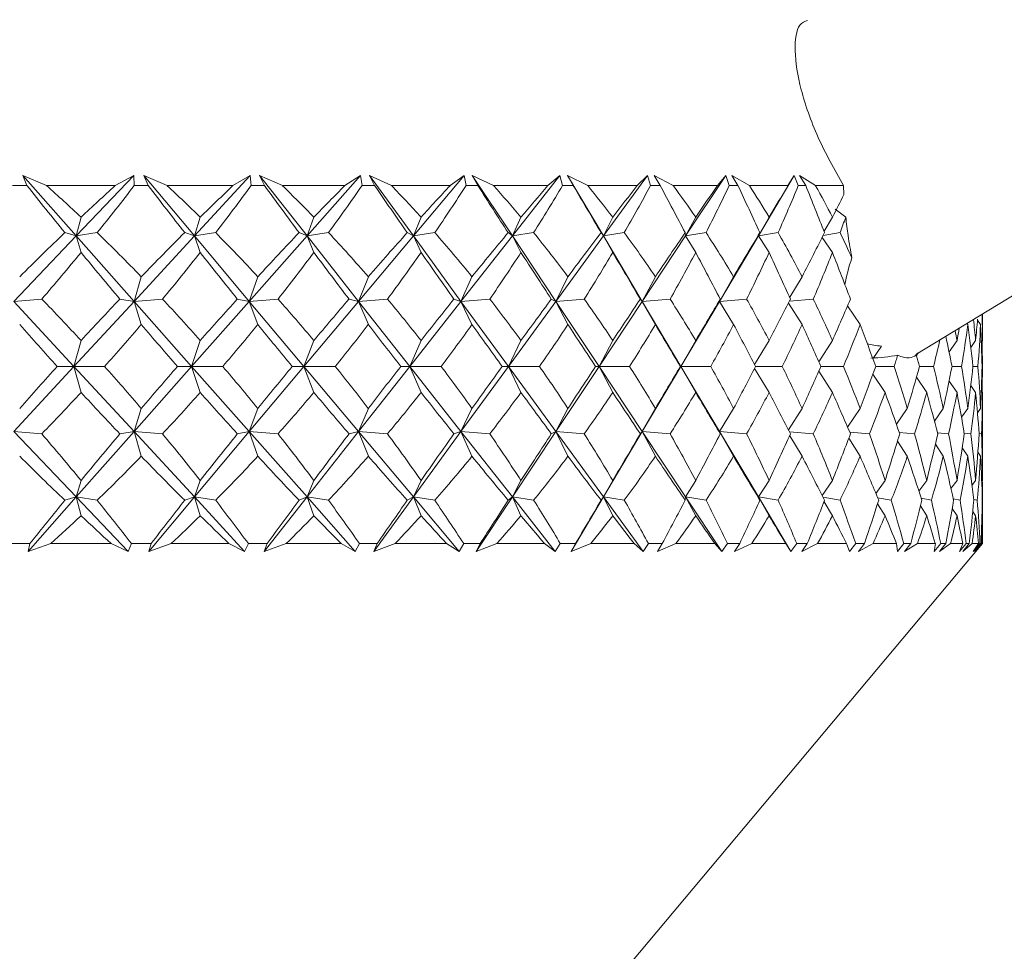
# Model space of a CAD drawing. Header units: inches. Extents: x -4.1 to 23, y -7 to 14.8.
# Tile 115 of 139: x 20.674 to 21.211, y 0.072 to 0.58. Entities that reach past the tile are written whole.
import ezdxf

# ---------------------------------------------------------------- set-up
doc = ezdxf.new("R2010")
doc.units = ezdxf.units.IN
doc.header["$MEASUREMENT"] = 0

msp = doc.modelspace()

# ---------------------------------------------------------------- linework, layer by layer
at = {"color": 7, "linetype": 'Continuous', "lineweight": 15}
for p, q in [((21.1624, 0.39741), (21.70847, 0.72971)), ((20.68895, 0.48933), (20.67599, 0.49484)), ((20.67826, 0.48933), (20.67599, 0.49484)), ((20.70509, 0.46192), (20.67599, 0.49484)), ((20.70509, 0.46192), (20.73647, 0.49484)), ((20.72629, 0.48933), (20.73647, 0.49484)), ((20.73669, 0.48933), (20.73647, 0.49484)), ((20.75461, 0.48933), (20.74183, 0.49484)), ((20.74433, 0.48933), (20.74183, 0.49484)), ((20.76944, 0.46192), (20.74183, 0.49484)), ((20.76944, 0.46192), (20.7998, 0.49484)), ((20.79039, 0.48933), (20.7998, 0.49484)), ((20.80032, 0.48933), (20.7998, 0.49484)), ((20.81739, 0.48933), (20.80491, 0.49484)), ((20.80761, 0.48933), (20.80491, 0.49484)), ((20.8308, 0.46192), (20.80491, 0.49484)), ((20.8308, 0.46192), (20.8599, 0.49484)), ((20.85134, 0.48933), (20.8599, 0.49484)), ((20.86072, 0.48933), (20.8599, 0.49484)), ((20.87681, 0.48933), (20.86472, 0.49484)), ((20.8676, 0.48933), (20.86472, 0.49484)), ((20.88868, 0.46192), (20.86472, 0.49484)), ((20.88868, 0.46192), (20.91628, 0.49484)), ((20.90864, 0.48933), (20.91628, 0.49484)), ((20.9174, 0.48933), (20.91628, 0.49484)), ((20.93238, 0.48933), (20.92078, 0.49484)), ((20.92381, 0.48933), (20.92078, 0.49484)), ((20.94262, 0.46192), (20.92078, 0.49484)), ((20.94262, 0.46192), (20.9685, 0.49484)), ((20.96184, 0.48933), (20.9685, 0.49484)), ((20.96991, 0.48933), (20.9685, 0.49484)), ((20.98365, 0.48933), (20.97264, 0.49484)), ((20.97579, 0.48933), (20.97264, 0.49484)), ((20.99218, 0.46192), (20.97264, 0.49484)), ((20.99218, 0.46192), (21.01613, 0.49484)), ((21.01051, 0.48933), (21.01613, 0.49484)), ((21.01781, 0.48933), (21.01613, 0.49484)), ((21.03021, 0.48933), (21.01987, 0.49484)), ((21.02313, 0.48933), (21.01987, 0.49484)), ((21.03696, 0.46192), (21.05879, 0.49484)), ((21.05424, 0.48933), (21.05879, 0.49484)), ((21.06073, 0.48933), (21.05879, 0.49484)), ((21.07169, 0.48933), (21.0621, 0.49484)), ((21.06544, 0.48933), (21.0621, 0.49484)), ((21.0766, 0.46192), (21.09614, 0.49484)), ((21.0927, 0.48933), (21.09614, 0.49484)), ((21.09832, 0.48933), (21.09614, 0.49484)), ((21.10775, 0.48933), (21.09899, 0.49484)), ((21.10238, 0.48933), (21.09899, 0.49484)), ((20.67826, 0.48933), (20.67033, 0.48933)), ((20.72629, 0.48933), (20.68895, 0.48933)), ((20.74433, 0.48933), (20.73669, 0.48933)), ((20.79039, 0.48933), (20.75461, 0.48933)), ((20.80761, 0.48933), (20.80032, 0.48933)), ((20.85134, 0.48933), (20.81739, 0.48933)), ((20.8676, 0.48933), (20.86072, 0.48933)), ((20.90864, 0.48933), (20.87681, 0.48933)), ((20.92381, 0.48933), (20.9174, 0.48933)), ((20.96184, 0.48933), (20.93238, 0.48933)), ((20.97579, 0.48933), (20.96991, 0.48933)), ((21.01051, 0.48933), (20.98365, 0.48933)), ((21.02313, 0.48933), (21.01781, 0.48933)), ((21.05424, 0.48933), (21.03021, 0.48933)), ((21.06544, 0.48933), (21.06073, 0.48933)), ((21.0927, 0.48933), (21.07169, 0.48933)), ((21.10238, 0.48933), (21.09832, 0.48933)), ((21.12296, 0.48933), (21.10775, 0.48933)), ((21.12319, 0.48458), (21.12296, 0.48933)), ((20.70509, 0.46192), (20.70772, 0.47212)), ((20.76944, 0.46192), (20.77262, 0.47212)), ((20.8308, 0.46192), (20.83451, 0.47212)), ((20.88868, 0.46192), (20.89289, 0.47212)), ((20.94262, 0.46192), (20.94729, 0.47212)), ((20.99218, 0.46192), (20.99727, 0.47212)), ((21.03696, 0.46192), (21.04243, 0.47212)), ((21.0766, 0.46192), (21.08241, 0.47212)), ((21.11233, 0.46451), (21.11689, 0.47212)), ((20.67113, 0.4263), (20.70509, 0.46192)), ((20.70509, 0.46192), (20.69889, 0.46374)), ((20.70509, 0.46192), (20.7165, 0.46374)), ((20.70509, 0.46192), (20.70772, 0.45295)), ((20.73658, 0.4263), (20.70509, 0.46192)), ((20.73658, 0.4263), (20.76944, 0.46192)), ((20.76944, 0.46192), (20.76415, 0.46374)), ((20.76944, 0.46192), (20.78103, 0.46374)), ((20.76944, 0.46192), (20.77262, 0.45295)), ((20.79931, 0.4263), (20.76944, 0.46192)), ((20.79931, 0.4263), (20.8308, 0.46192)), ((20.8308, 0.46192), (20.82647, 0.46374)), ((20.8308, 0.46192), (20.84248, 0.46374)), ((20.8308, 0.46192), (20.83451, 0.45295)), ((20.85881, 0.4263), (20.8308, 0.46192)), ((20.85881, 0.4263), (20.88868, 0.46192)), ((20.88868, 0.46192), (20.88534, 0.46374)), ((20.88868, 0.46192), (20.90036, 0.46374)), ((20.88868, 0.46192), (20.89289, 0.45295)), ((20.91461, 0.4263), (20.88868, 0.46192)), ((20.91461, 0.4263), (20.94262, 0.46192)), ((20.94262, 0.46192), (20.9403, 0.46374)), ((20.94262, 0.46192), (20.9542, 0.46374)), ((20.94262, 0.46192), (20.94729, 0.45295)), ((20.96625, 0.4263), (20.94262, 0.46192)), ((20.96625, 0.4263), (20.99218, 0.46192)), ((20.99218, 0.46192), (20.9909, 0.46374)), ((20.99218, 0.46192), (21.00356, 0.46374)), ((20.99218, 0.46192), (20.99727, 0.45295)), ((21.01332, 0.4263), (20.99218, 0.46192)), ((21.01332, 0.4263), (21.03696, 0.46192)), ((21.03696, 0.46192), (21.03672, 0.46374)), ((21.03696, 0.46192), (21.04806, 0.46374)), ((21.03696, 0.46192), (21.04243, 0.45295)), ((21.05545, 0.4263), (21.0766, 0.46192)), ((21.0766, 0.46192), (21.07741, 0.46374)), ((21.0766, 0.46192), (21.08732, 0.46374)), ((21.0766, 0.46192), (21.08241, 0.45295)), ((21.11131, 0.46114), (21.11689, 0.45295)), ((21.1118, 0.4621), (21.12104, 0.46374)), ((20.73658, 0.4263), (20.74051, 0.43972)), ((20.79931, 0.4263), (20.80397, 0.43972)), ((20.85881, 0.4263), (20.86417, 0.43972)), ((20.91461, 0.4263), (20.92061, 0.43972)), ((20.96625, 0.4263), (20.97286, 0.43972)), ((21.01332, 0.4263), (21.02048, 0.43972)), ((21.05545, 0.4263), (21.06309, 0.43972)), ((21.09363, 0.42853), (21.10036, 0.43972)), ((20.67113, 0.4263), (20.68635, 0.42753)), ((20.70385, 0.39082), (20.67113, 0.4263)), ((20.70385, 0.39082), (20.73658, 0.4263)), ((20.73658, 0.4263), (20.72883, 0.42753)), ((20.73658, 0.4263), (20.7521, 0.42753)), ((20.73658, 0.4263), (20.74051, 0.41371)), ((20.76794, 0.39082), (20.73658, 0.4263)), ((20.76794, 0.39082), (20.79931, 0.4263)), ((20.79931, 0.4263), (20.79282, 0.42753)), ((20.79931, 0.4263), (20.81501, 0.42753)), ((20.79931, 0.4263), (20.80397, 0.41371)), ((20.82906, 0.39082), (20.79931, 0.4263)), ((20.82906, 0.39082), (20.85881, 0.4263)), ((20.85881, 0.4263), (20.85364, 0.42753)), ((20.85881, 0.4263), (20.87457, 0.42753)), ((20.85881, 0.4263), (20.86417, 0.41371)), ((20.88671, 0.39082), (20.85881, 0.4263)), ((20.88671, 0.39082), (20.91461, 0.4263)), ((20.91461, 0.4263), (20.91079, 0.42753)), ((20.91461, 0.4263), (20.9303, 0.42753)), ((20.91461, 0.4263), (20.92061, 0.41371)), ((20.94043, 0.39082), (20.91461, 0.4263)), ((20.94043, 0.39082), (20.96625, 0.4263)), ((20.96625, 0.4263), (20.96382, 0.42753)), ((20.96625, 0.4263), (20.98174, 0.42753)), ((20.96625, 0.4263), (20.97286, 0.41371)), ((20.98979, 0.39082), (20.96625, 0.4263)), ((20.98979, 0.39082), (21.01332, 0.4263)), ((21.01332, 0.4263), (21.0123, 0.42753)), ((21.01332, 0.4263), (21.0285, 0.42753)), ((21.01332, 0.4263), (21.02048, 0.41371)), ((21.03439, 0.39082), (21.01332, 0.4263)), ((21.03439, 0.39082), (21.05545, 0.4263)), ((21.05545, 0.4263), (21.05584, 0.42753)), ((21.05545, 0.4263), (21.07018, 0.42753)), ((21.05545, 0.4263), (21.06309, 0.41371)), ((21.09293, 0.42529), (21.10036, 0.41371)), ((21.09351, 0.42641), (21.10645, 0.42753)), ((21.12516, 0.42388), (21.13198, 0.41371)), ((21.19866, 0.41076), (21.19866, 0.41948)), ((21.19018, 0.41432), (21.19062, 0.41371)), ((21.1959, 0.416), (21.19757, 0.41371)), ((20.70385, 0.39082), (20.70772, 0.40496)), ((20.76794, 0.39082), (20.77262, 0.40496)), ((20.82906, 0.39082), (20.83451, 0.40496)), ((20.88671, 0.39082), (20.89289, 0.40496)), ((20.94043, 0.39082), (20.94729, 0.40496)), ((20.98979, 0.39082), (20.99727, 0.40496)), ((21.03439, 0.39082), (21.04243, 0.40496)), ((21.07451, 0.39188), (21.08241, 0.40496)), ((21.10951, 0.39334), (21.11689, 0.40496)), ((21.18043, 0.39876), (21.18474, 0.40496)), ((21.19222, 0.40116), (21.1949, 0.40496)), ((21.198, 0.40406), (21.19864, 0.40496)), ((21.13896, 0.39493), (21.14358, 0.40193)), ((21.16265, 0.39672), (21.16364, 0.39817)), ((20.67113, 0.35534), (20.70385, 0.39082)), ((20.70385, 0.39082), (20.69479, 0.39082)), ((20.70385, 0.39082), (20.70772, 0.37668)), ((20.73658, 0.35534), (20.70385, 0.39082)), ((20.70385, 0.39082), (20.72056, 0.39082)), ((20.73658, 0.35534), (20.76794, 0.39082)), ((20.76794, 0.39082), (20.76021, 0.39082)), ((20.76794, 0.39082), (20.77262, 0.37668)), ((20.79931, 0.35534), (20.76794, 0.39082)), ((20.76794, 0.39082), (20.78491, 0.39082)), ((20.79931, 0.35534), (20.82906, 0.39082)), ((20.82906, 0.39082), (20.82273, 0.39082)), ((20.82906, 0.39082), (20.83451, 0.37668)), ((20.85881, 0.35534), (20.82906, 0.39082)), ((20.82906, 0.39082), (20.84615, 0.39082)), ((20.85881, 0.35534), (20.88671, 0.39082)), ((20.88671, 0.39082), (20.88183, 0.39082)), ((20.88671, 0.39082), (20.89289, 0.37668)), ((20.91461, 0.35534), (20.88671, 0.39082)), ((20.88671, 0.39082), (20.9038, 0.39082)), ((20.91461, 0.35534), (20.94043, 0.39082)), ((20.94043, 0.39082), (20.93704, 0.39082)), ((20.94043, 0.39082), (20.94729, 0.37668)), ((20.96625, 0.35534), (20.94043, 0.39082)), ((20.94043, 0.39082), (20.95737, 0.39082)), ((20.96625, 0.35534), (20.98979, 0.39082)), ((20.98979, 0.39082), (20.98791, 0.39082)), ((20.98979, 0.39082), (20.99727, 0.37668)), ((21.01332, 0.35534), (20.98979, 0.39082)), ((20.98979, 0.39082), (21.00645, 0.39082)), ((21.01332, 0.35534), (21.03439, 0.39082)), ((21.03439, 0.39082), (21.03404, 0.39082)), ((21.03439, 0.39082), (21.04243, 0.37668)), ((21.05545, 0.35534), (21.03439, 0.39082)), ((21.03439, 0.39082), (21.05063, 0.39082)), ((21.07451, 0.38976), (21.08241, 0.37668)), ((21.07506, 0.39082), (21.08956, 0.39082)), ((21.10951, 0.38831), (21.11689, 0.37668)), ((21.11063, 0.39082), (21.12293, 0.39082)), ((21.13896, 0.38671), (21.14558, 0.37668)), ((21.14047, 0.39082), (21.15047, 0.39082)), ((21.16433, 0.39082), (21.17196, 0.39082)), ((21.18203, 0.39082), (21.18722, 0.39082)), ((21.19342, 0.39082), (21.19613, 0.39082)), ((21.19842, 0.39082), (21.19862, 0.39082)), ((21.16265, 0.38493), (21.16826, 0.37668)), ((21.18043, 0.38288), (21.18474, 0.37668)), ((21.19222, 0.38049), (21.1949, 0.37668)), ((21.198, 0.37759), (21.19864, 0.37668)), ((21.19866, 0.33521), (21.19866, 0.37088)), ((20.73658, 0.35534), (20.74051, 0.36793)), ((20.79931, 0.35534), (20.80397, 0.36793)), ((20.85881, 0.35534), (20.86417, 0.36793)), ((20.91461, 0.35534), (20.92061, 0.36793)), ((20.96625, 0.35534), (20.97286, 0.36793)), ((21.01332, 0.35534), (21.02048, 0.36793)), ((21.05545, 0.35534), (21.06309, 0.36793)), ((21.09293, 0.35635), (21.10036, 0.36793)), ((21.12516, 0.35776), (21.13198, 0.36793)), ((21.15172, 0.35932), (21.15769, 0.36793)), ((21.17243, 0.3611), (21.17729, 0.36793)), ((21.18717, 0.36317), (21.19062, 0.36793)), ((21.1959, 0.36564), (21.19757, 0.36793)), ((20.70509, 0.31972), (20.67113, 0.35534)), ((20.67113, 0.35534), (20.68635, 0.35412)), ((20.70509, 0.31972), (20.73658, 0.35534)), ((20.73658, 0.35534), (20.72883, 0.35412)), ((20.73658, 0.35534), (20.74051, 0.34193)), ((20.76944, 0.31972), (20.73658, 0.35534)), ((20.73658, 0.35534), (20.7521, 0.35412)), ((20.76944, 0.31972), (20.79931, 0.35534)), ((20.79931, 0.35534), (20.79282, 0.35412)), ((20.79931, 0.35534), (20.80397, 0.34193)), ((20.8308, 0.31972), (20.79931, 0.35534)), ((20.79931, 0.35534), (20.81501, 0.35412)), ((20.8308, 0.31972), (20.85881, 0.35534)), ((20.85881, 0.35534), (20.85364, 0.35412)), ((20.85881, 0.35534), (20.86417, 0.34193)), ((20.88868, 0.31972), (20.85881, 0.35534)), ((20.85881, 0.35534), (20.87457, 0.35412)), ((20.88868, 0.31972), (20.91461, 0.35534)), ((20.91461, 0.35534), (20.91079, 0.35412)), ((20.91461, 0.35534), (20.92061, 0.34193)), ((20.94262, 0.31972), (20.91461, 0.35534)), ((20.91461, 0.35534), (20.9303, 0.35412)), ((20.94262, 0.31972), (20.96625, 0.35534)), ((20.96625, 0.35534), (20.96382, 0.35412)), ((20.96625, 0.35534), (20.97286, 0.34193)), ((20.99218, 0.31972), (20.96625, 0.35534)), ((20.96625, 0.35534), (20.98174, 0.35412)), ((20.99218, 0.31972), (21.01332, 0.35534)), ((21.01332, 0.35534), (21.0123, 0.35412)), ((21.01332, 0.35534), (21.02048, 0.34193)), ((21.03696, 0.31972), (21.01332, 0.35534)), ((21.01332, 0.35534), (21.0285, 0.35412)), ((21.05545, 0.35534), (21.05584, 0.35412)), ((21.05545, 0.35534), (21.06309, 0.34193)), ((21.0766, 0.31972), (21.05545, 0.35534)), ((21.05545, 0.35534), (21.07018, 0.35412)), ((21.09351, 0.35524), (21.10645, 0.35412)), ((21.12632, 0.35509), (21.13702, 0.35412)), ((21.15324, 0.35493), (21.16165, 0.35412)), ((21.17407, 0.35475), (21.18014, 0.35412)), ((21.18863, 0.35454), (21.19234, 0.35412)), ((21.19679, 0.35429), (21.19814, 0.35412)), ((21.09363, 0.35311), (21.10036, 0.34193)), ((21.12582, 0.35172), (21.13198, 0.34193)), ((21.15232, 0.35018), (21.15769, 0.34193)), ((21.17294, 0.34844), (21.17729, 0.34193)), ((21.18756, 0.34644), (21.19062, 0.34193)), ((21.19612, 0.34405), (21.19757, 0.34193)), ((20.70509, 0.31972), (20.70772, 0.3287)), ((20.76944, 0.31972), (20.77262, 0.3287)), ((20.8308, 0.31972), (20.83451, 0.3287)), ((20.88868, 0.31972), (20.89289, 0.3287)), ((20.94262, 0.31972), (20.94729, 0.3287)), ((20.99218, 0.31972), (20.99727, 0.3287)), ((21.03696, 0.31972), (21.04243, 0.3287)), ((21.0766, 0.31972), (21.08241, 0.3287)), ((21.11131, 0.3205), (21.11689, 0.3287)), ((21.14057, 0.32161), (21.14558, 0.3287)), ((21.164, 0.32286), (21.16826, 0.3287)), ((21.18147, 0.3243), (21.18474, 0.3287)), ((21.19288, 0.32602), (21.1949, 0.3287)), ((21.19821, 0.32814), (21.19864, 0.3287)), ((20.67885, 0.29004), (20.70509, 0.31972)), ((20.70509, 0.31972), (20.69889, 0.31791)), ((20.70509, 0.31972), (20.70772, 0.30952)), ((20.73338, 0.29004), (20.70509, 0.31972)), ((20.70509, 0.31972), (20.7165, 0.31791)), ((20.74455, 0.29004), (20.76944, 0.31972)), ((20.76944, 0.31972), (20.76415, 0.31791)), ((20.76944, 0.31972), (20.77262, 0.30952)), ((20.79681, 0.29004), (20.76944, 0.31972)), ((20.76944, 0.31972), (20.78103, 0.31791)), ((20.80746, 0.29004), (20.8308, 0.31972)), ((20.8308, 0.31972), (20.82647, 0.31791)), ((20.8308, 0.31972), (20.83451, 0.30952)), ((20.85703, 0.29004), (20.8308, 0.31972)), ((20.8308, 0.31972), (20.84248, 0.31791)), ((20.86708, 0.29004), (20.88868, 0.31972)), ((20.88868, 0.31972), (20.88534, 0.31791)), ((20.88868, 0.31972), (20.89289, 0.30952)), ((20.91357, 0.29004), (20.88868, 0.31972)), ((20.88868, 0.31972), (20.90036, 0.31791)), ((20.92293, 0.29004), (20.94262, 0.31972)), ((20.94262, 0.31972), (20.9403, 0.31791)), ((20.94262, 0.31972), (20.94729, 0.30952)), ((20.96596, 0.29004), (20.94262, 0.31972)), ((20.94262, 0.31972), (20.9542, 0.31791)), ((20.97456, 0.29004), (20.99218, 0.31972)), ((20.99218, 0.31972), (20.9909, 0.31791)), ((20.99218, 0.31972), (20.99727, 0.30952)), ((21.01378, 0.29004), (20.99218, 0.31972)), ((20.99218, 0.31972), (21.00356, 0.31791)), ((21.03696, 0.31972), (21.03672, 0.31791)), ((21.03696, 0.31972), (21.04243, 0.30952)), ((21.05665, 0.29004), (21.03696, 0.31972)), ((21.03696, 0.31972), (21.04806, 0.31791)), ((21.0766, 0.31972), (21.07741, 0.31791)), ((21.0766, 0.31972), (21.08241, 0.30952)), ((21.09422, 0.29004), (21.0766, 0.31972)), ((21.0766, 0.31972), (21.08732, 0.31791)), ((21.1118, 0.31954), (21.12104, 0.31791)), ((21.11233, 0.31713), (21.11689, 0.30952)), ((21.14153, 0.31929), (21.14895, 0.31791)), ((21.16524, 0.31902), (21.17081, 0.31791)), ((21.18274, 0.31871), (21.18646, 0.31791)), ((21.19386, 0.31836), (21.19577, 0.31791)), ((21.19851, 0.31794), (21.19865, 0.31791)), ((21.14151, 0.31606), (21.14558, 0.30952)), ((21.16484, 0.31486), (21.16826, 0.30952)), ((21.18214, 0.31349), (21.18474, 0.30952)), ((21.19333, 0.31189), (21.1949, 0.30952)), ((21.19835, 0.30996), (21.19864, 0.30952)), ((21.19866, 0.29433), (21.19866, 0.30449)), ((20.67987, 0.29433), (20.66871, 0.29433)), ((20.67987, 0.29433), (20.67885, 0.29004)), ((20.6912, 0.29433), (20.67885, 0.29004)), ((20.72408, 0.29433), (20.6912, 0.29433)), ((20.72408, 0.29433), (20.73338, 0.29004)), ((20.73513, 0.29433), (20.73338, 0.29004)), ((20.74588, 0.29433), (20.73513, 0.29433)), ((20.74588, 0.29433), (20.74455, 0.29004)), ((20.75677, 0.29433), (20.74455, 0.29004)), ((20.78828, 0.29433), (20.75677, 0.29433)), ((20.78828, 0.29433), (20.79681, 0.29004)), ((20.79883, 0.29433), (20.79681, 0.29004)), ((20.80908, 0.29433), (20.79883, 0.29433)), ((20.80908, 0.29433), (20.80746, 0.29004)), ((20.81945, 0.29433), (20.80746, 0.29004)), ((20.80932, -0.16967), (21.19866, 0.29433)), ((20.84934, 0.29433), (20.81945, 0.29433)), ((20.84934, 0.29433), (20.85703, 0.29004)), ((20.85932, 0.29433), (20.85703, 0.29004)), ((20.86899, 0.29433), (20.85932, 0.29433)), ((20.86899, 0.29433), (20.86708, 0.29004)), ((20.87875, 0.29433), (20.86708, 0.29004)), ((20.90678, 0.29433), (20.87875, 0.29433)), ((20.90678, 0.29433), (20.91357, 0.29004)), ((20.91609, 0.29433), (20.91357, 0.29004)), ((20.9251, 0.29433), (20.91609, 0.29433)), ((20.9251, 0.29433), (20.92293, 0.29004)), ((20.93418, 0.29433), (20.92293, 0.29004)), ((20.96012, 0.29433), (20.93418, 0.29433)), ((20.96012, 0.29433), (20.96596, 0.29004)), ((20.9687, 0.29433), (20.96596, 0.29004)), ((20.97698, 0.29433), (20.9687, 0.29433)), ((20.97698, 0.29433), (20.97456, 0.29004)), ((20.9853, 0.29433), (20.97456, 0.29004)), ((21.00894, 0.29433), (20.9853, 0.29433)), ((21.00894, 0.29433), (21.01378, 0.29004)), ((21.01672, 0.29433), (21.01378, 0.29004)), ((21.0242, 0.29433), (21.01672, 0.29433)), ((21.0242, 0.29433), (21.02155, 0.29004)), ((21.03169, 0.29433), (21.02155, 0.29004)), ((21.05285, 0.29433), (21.03169, 0.29433)), ((21.05285, 0.29433), (21.05665, 0.29004)), ((21.05976, 0.29433), (21.05665, 0.29004)), ((21.06639, 0.29433), (21.05976, 0.29433)), ((21.06639, 0.29433), (21.06353, 0.29004)), ((21.07299, 0.29433), (21.06353, 0.29004)), ((21.0915, 0.29433), (21.07299, 0.29433)), ((21.0915, 0.29433), (21.09422, 0.29004)), ((21.09748, 0.29433), (21.09422, 0.29004)), ((21.10319, 0.29433), (21.09748, 0.29433)), ((21.10319, 0.29433), (21.10015, 0.29004)), ((21.10886, 0.29433), (21.10015, 0.29004)), ((21.12456, 0.29433), (21.10886, 0.29433)), ((21.12456, 0.29433), (21.12619, 0.29004)), ((21.12958, 0.29433), (21.12619, 0.29004)), ((21.13433, 0.29433), (21.12958, 0.29433)), ((21.13433, 0.29433), (21.13112, 0.29004)), ((21.13901, 0.29433), (21.13112, 0.29004)), ((21.15178, 0.29433), (21.13901, 0.29433)), ((21.15178, 0.29433), (21.1523, 0.29004)), ((21.15579, 0.29433), (21.1523, 0.29004)), ((21.15954, 0.29433), (21.15579, 0.29433)), ((21.15954, 0.29433), (21.1562, 0.29004)), ((21.1632, 0.29433), (21.1562, 0.29004)), ((21.17294, 0.29433), (21.1632, 0.29433)), ((21.17294, 0.29433), (21.17234, 0.29004)), ((21.1759, 0.29433), (21.17234, 0.29004)), ((21.17863, 0.29433), (21.17518, 0.29004)), ((21.18124, 0.29433), (21.17518, 0.29004)), ((21.17863, 0.29433), (21.1759, 0.29433)), ((21.18786, 0.29433), (21.18124, 0.29433)), ((21.18786, 0.29433), (21.18616, 0.29004)), ((21.18976, 0.29433), (21.18616, 0.29004)), ((21.19144, 0.29433), (21.18791, 0.29004)), ((21.19297, 0.29433), (21.18791, 0.29004)), ((21.19144, 0.29433), (21.18976, 0.29433)), ((21.19643, 0.29433), (21.19297, 0.29433)), ((21.19643, 0.29433), (21.19363, 0.29004)), ((21.19724, 0.29433), (21.19363, 0.29004)), ((21.19786, 0.29433), (21.19428, 0.29004)), ((21.19831, 0.29433), (21.19428, 0.29004)), ((21.19786, 0.29433), (21.19724, 0.29433)), ((21.19866, 0.29433), (21.19831, 0.29433))]:
    msp.add_line(p, q, dxfattribs=at)
for centre, major_axis, ratio, start_param, end_param in [((20.39866, 1.50805), (-0.74914, 1.3772), 0.203817, 2.286339, 2.314004), ((20.39866, -0.72641), (-0.1523, 1.38294), 0.567899, 5.695006, 5.720309), ((20.39866, -0.72641), (0.70002, 1.37147), 0.282365, 0.643556, 0.668859), ((20.39866, 1.50805), (0.33937, 1.37404), 0.527241, 3.988258, 4.015923), ((20.39866, 1.50805), (-0.76707, 1.37987), 0.164618, 2.305498, 2.333163), ((20.39866, -0.72641), (-0.04711, 1.38537), 0.576459, 5.737865, 5.763168), ((20.39866, -0.72641), (0.7269, 1.37433), 0.243088, 0.628289, 0.653592), ((20.39866, 1.50805), (0.25065, 1.37874), 0.551024, 3.958607, 3.986272), ((20.39866, 1.50805), (-0.78096, 1.38217), 0.125518, 2.325953, 2.353618), ((20.39866, -0.72641), (0.06037, 1.3852), 0.575886, 5.782557, 5.807859), ((20.39866, -0.72641), (0.74914, 1.3772), 0.203817, 0.610834, 0.636137), ((20.39866, 1.50805), (0.1523, 1.38294), 0.567899, 3.921224, 3.948889), ((20.39866, 1.50805), (-0.79099, 1.38395), 0.086516, 2.347348, 2.375013), ((20.39866, -0.72641), (0.16492, 1.38249), 0.566236, 5.824912, 5.850215), ((20.39866, -0.72641), (0.76707, 1.37987), 0.164618, 0.591675, 0.616977), ((20.39866, 1.50805), (0.04711, 1.38537), 0.576459, 3.878365, 3.90603), ((20.39866, 1.50805), (-0.79728, 1.38512), 0.047591, 2.369369, 2.397034), ((20.39866, -0.72641), (0.2622, 1.37816), 0.548421, 5.861428, 5.886731), ((20.39866, -0.72641), (0.78096, 1.38217), 0.125518, 0.57122, 0.596523), ((20.39866, 1.50805), (-0.06037, 1.3852), 0.575886, 3.833673, 3.861338), ((20.39866, 1.50805), (-0.79991, 1.38562), 0.008712, 2.391726, 2.419391), ((20.39866, -0.72641), (0.34962, 1.37348), 0.523893, 5.890042, 5.915344), ((20.39866, -0.72641), (0.79099, 1.38395), 0.086516, 0.549825, 0.575127), ((20.39866, 1.50805), (-0.16492, 1.38249), 0.566236, 3.791318, 3.818983), ((20.39866, 1.50805), (-0.79891, 1.38543), 0.030158, 3.841376, 3.869041), ((20.39866, -0.72641), (0.42642, 1.36952), 0.494247, 5.910158, 5.935461), ((20.39866, -0.72641), (0.79728, 1.38512), 0.047591, 0.527804, 0.553107), ((20.39866, 1.50805), (-0.2622, 1.37816), 0.548421, 3.754802, 3.782467), ((20.39866, 1.50805), (-0.79427, 1.38455), 0.069058, 3.819169, 3.846834), ((20.39866, -0.72641), (0.493, 1.36688), 0.460931, 5.922206, 5.947509), ((20.39866, -0.72641), (0.79991, 1.38562), 0.008712, 0.505447, 0.530749), ((20.39866, 1.50805), (-0.34962, 1.37348), 0.523893, 3.726188, 3.753853), ((20.39866, 1.50805), (-0.78593, 1.38304), 0.108023, 3.797457, 3.825122), ((20.39866, -0.72641), (0.55036, 1.36574), 0.42512, 5.927131, 5.952434), ((20.39866, -0.72641), (0.79891, 1.38543), 0.030158, 5.774854, 5.793061), ((21.20096, 0.53033), (0.11278, -0.00807), 0.731508, 3.944629, 4.016996), ((20.39866, 1.50805), (-0.42642, 1.36952), 0.494247, 3.706072, 3.715267), ((20.39866, -0.72641), (0.70002, 1.37147), 0.282365, 0.680791, 0.713739), ((20.39866, -0.72641), (-0.1523, 1.38294), 0.567899, 5.650127, 5.683074), ((20.39866, -0.72641), (0.7269, 1.37433), 0.243088, 0.665524, 0.698471), ((20.39866, -0.72641), (-0.04711, 1.38537), 0.576459, 5.692985, 5.725933), ((20.39866, -0.72641), (0.74914, 1.3772), 0.203817, 0.648069, 0.681017), ((20.39866, -0.72641), (0.06037, 1.3852), 0.575886, 5.737677, 5.770624), ((20.39866, -0.72641), (0.76707, 1.37987), 0.164618, 0.62891, 0.661857), ((20.39866, -0.72641), (0.16492, 1.38249), 0.566236, 5.780032, 5.81298), ((20.39866, -0.72641), (0.78096, 1.38217), 0.125518, 0.608455, 0.641402), ((20.39866, -0.72641), (0.2622, 1.37816), 0.548421, 5.816548, 5.849496), ((20.39866, -0.72641), (0.79099, 1.38395), 0.086516, 0.58706, 0.620007), ((20.39866, -0.72641), (0.34962, 1.37348), 0.523893, 5.845162, 5.878109), ((20.39866, -0.72641), (0.79728, 1.38512), 0.047591, 0.565039, 0.597986), ((20.39866, -0.72641), (0.42642, 1.36952), 0.494247, 5.865278, 5.898226), ((20.39866, -0.72641), (0.79991, 1.38562), 0.008712, 0.542682, 0.575629), ((20.39866, -0.72641), (0.493, 1.36688), 0.460931, 5.877327, 5.910274), ((20.39866, -0.72641), (0.79891, 1.38543), 0.030158, 5.729974, 5.762922), ((20.39866, -0.72641), (0.55036, 1.36574), 0.42512, 5.896062, 5.915199), ((20.39866, 1.50805), (0.33937, 1.37404), 0.527241, 3.947534, 3.976326), ((20.39866, 1.50805), (-0.74914, 1.3772), 0.203817, 2.325936, 2.354729), ((20.39866, 1.50805), (0.25065, 1.37874), 0.551024, 3.917883, 3.946675), ((20.39866, 1.50805), (-0.76707, 1.37987), 0.164618, 2.345096, 2.373888), ((20.39866, 1.50805), (0.1523, 1.38294), 0.567899, 3.880499, 3.909291), ((20.39866, 1.50805), (-0.78096, 1.38217), 0.125518, 2.365551, 2.394343), ((20.39866, 1.50805), (0.04711, 1.38537), 0.576459, 3.83764, 3.866432), ((20.39866, 1.50805), (-0.79099, 1.38395), 0.086516, 2.386946, 2.415738), ((20.39866, 1.50805), (-0.06037, 1.3852), 0.575886, 3.792949, 3.821741), ((20.39866, 1.50805), (-0.79728, 1.38512), 0.047591, 2.408967, 2.437759), ((20.39866, 1.50805), (-0.16492, 1.38249), 0.566236, 3.750593, 3.779385), ((20.39866, 1.50805), (-0.79991, 1.38562), 0.008712, 2.431324, 2.460116), ((20.39866, 1.50805), (-0.2622, 1.37816), 0.548421, 3.714077, 3.742869), ((20.39866, 1.50805), (-0.79891, 1.38543), 0.030158, 3.800651, 3.829443), ((20.39866, 1.50805), (-0.34962, 1.37348), 0.523893, 3.685464, 3.714256), ((20.39866, 1.50805), (-0.79427, 1.38455), 0.069058, 3.778445, 3.807237), ((20.39866, 1.50805), (-0.42642, 1.36952), 0.494247, 3.665347, 3.694139), ((20.39866, 1.50805), (-0.78593, 1.38304), 0.108023, 3.756732, 3.785524), ((21.32098, 0.60336), (0.19236, 0.19581), 0.246703, 2.674189, 2.793528), ((20.39866, -0.72641), (-0.25065, 1.37874), 0.551024, 5.567863, 5.596655), ((20.39866, -0.72641), (0.7269, 1.37433), 0.243088, 0.714559, 0.743351), ((20.39866, -0.72641), (-0.1523, 1.38294), 0.567899, 5.605247, 5.634039), ((20.39866, -0.72641), (0.74914, 1.3772), 0.203817, 0.697104, 0.725896), ((20.39866, -0.72641), (-0.04711, 1.38537), 0.576459, 5.648105, 5.676898), ((20.39866, -0.72641), (0.76707, 1.37987), 0.164618, 0.677945, 0.706737), ((20.39866, -0.72641), (0.06037, 1.3852), 0.575886, 5.692797, 5.721589), ((20.39866, -0.72641), (0.78096, 1.38217), 0.125518, 0.65749, 0.686282), ((20.39866, -0.72641), (0.16492, 1.38249), 0.566236, 5.735152, 5.763945), ((20.39866, -0.72641), (0.79099, 1.38395), 0.086516, 0.636095, 0.664887), ((20.39866, -0.72641), (0.2622, 1.37816), 0.548421, 5.771668, 5.800461), ((20.39866, -0.72641), (0.79728, 1.38512), 0.047591, 0.614074, 0.642866), ((20.39866, -0.72641), (0.34962, 1.37348), 0.523893, 5.800282, 5.829074), ((20.39866, -0.72641), (0.79991, 1.38562), 0.008712, 0.591717, 0.620509), ((20.39866, -0.72641), (0.42642, 1.36952), 0.494247, 5.820398, 5.849191), ((20.39866, -0.72641), (0.79891, 1.38543), 0.030158, 5.685095, 5.713887), ((20.39866, -0.72641), (0.493, 1.36688), 0.460931, 5.832447, 5.861239), ((20.39866, -0.72641), (0.79427, 1.38455), 0.069058, 5.707301, 5.736093), ((20.39866, -0.72641), (0.70821, 1.37227), 0.271135, 5.806732, 5.824914), ((20.39866, 1.50805), (-0.7269, 1.37433), 0.243088, 2.353361, 2.380778), ((20.39866, 1.50805), (0.25065, 1.37874), 0.551024, 3.874378, 3.901795), ((20.39866, 1.50805), (-0.74914, 1.3772), 0.203817, 2.370816, 2.398233), ((20.39866, 1.50805), (0.1523, 1.38294), 0.567899, 3.836994, 3.864411), ((20.39866, 1.50805), (-0.76707, 1.37987), 0.164618, 2.389976, 2.417393), ((20.39866, 1.50805), (0.04711, 1.38537), 0.576459, 3.794136, 3.821553), ((20.39866, 1.50805), (-0.78096, 1.38217), 0.125518, 2.41043, 2.437847), ((20.39866, 1.50805), (-0.06037, 1.3852), 0.575886, 3.749444, 3.776861), ((20.39866, 1.50805), (-0.79099, 1.38395), 0.086516, 2.431826, 2.459243), ((20.39866, 1.50805), (-0.16492, 1.38249), 0.566236, 3.707088, 3.734505), ((20.39866, 1.50805), (-0.79728, 1.38512), 0.047591, 2.453846, 2.481263), ((20.39866, 1.50805), (-0.2622, 1.37816), 0.548421, 3.670572, 3.697989), ((20.39866, 1.50805), (-0.79991, 1.38562), 0.008712, 2.476204, 2.503621), ((20.39866, 1.50805), (-0.34962, 1.37348), 0.523893, 3.641959, 3.669376), ((20.39866, 1.50805), (-0.79891, 1.38543), 0.030158, 3.757146, 3.784563), ((20.39866, 1.50805), (-0.42642, 1.36952), 0.494247, 3.621842, 3.649259), ((20.39866, 1.50805), (-0.79427, 1.38455), 0.069058, 3.73494, 3.762357), ((20.39866, 1.50805), (-0.493, 1.36688), 0.460931, 3.609794, 3.637211), ((20.39866, 1.50805), (-0.78593, 1.38304), 0.108023, 3.713227, 3.740644), ((20.39866, 1.50805), (-0.64178, 1.36739), 0.349293, 3.612041, 3.639458), ((20.39866, 1.50805), (-0.73742, 1.37563), 0.225477, 3.654249, 3.681666), ((20.39866, -0.72641), (0.67775, 1.36958), 0.310343, 5.82009, 5.834602), ((20.39866, -0.72641), (0.73742, 1.37563), 0.225477, 5.787992, 5.802744), ((20.39866, 1.50805), (-0.67775, 1.36958), 0.310343, 3.622151, 3.649568), ((20.39866, 1.50805), (-0.71267, 1.37273), 0.264763, 3.637936, 3.665353), ((20.39866, -0.72641), (0.64178, 1.36739), 0.349293, 5.8302, 5.837008), ((20.39866, -0.72641), (0.75769, 1.37844), 0.186233, 5.769718, 5.778273), ((20.39866, -0.72641), (0.71267, 1.37273), 0.264763, 5.804305, 5.811586), ((21.32098, 0.60336), (0.19236, 0.19581), 0.246703, 3.262947, 3.359115), ((20.39866, 1.50805), (-0.59961, 1.366), 0.387697, 3.60597, 3.623478), ((20.39866, 1.50805), (-0.75769, 1.37844), 0.186233, 3.672523, 3.692367), ((20.39866, 1.50805), (-0.70821, 1.37227), 0.271135, 3.635509, 3.652117), ((21.11365, 0.4772), (0.08743, -0.04728), 0.764652, 5.363438, 5.527464), ((20.39866, 1.50805), (-0.55036, 1.36574), 0.42512, 3.604869, 3.612301), ((20.39866, 1.50805), (-0.77379, 1.38096), 0.147077, 3.69231, 3.699741), ((20.39866, -0.72641), (0.7269, 1.37433), 0.243088, 0.760814, 0.788231), ((20.39866, -0.72641), (-0.25065, 1.37874), 0.551024, 5.522983, 5.5504), ((20.39866, -0.72641), (0.74914, 1.3772), 0.203817, 0.743359, 0.770776), ((20.39866, -0.72641), (-0.1523, 1.38294), 0.567899, 5.560367, 5.587784), ((20.39866, -0.72641), (0.76707, 1.37987), 0.164618, 0.7242, 0.751617), ((20.39866, -0.72641), (-0.04711, 1.38537), 0.576459, 5.603225, 5.630642), ((20.39866, -0.72641), (0.78096, 1.38217), 0.125518, 0.703745, 0.731162), ((20.39866, -0.72641), (0.06037, 1.3852), 0.575886, 5.647917, 5.675334), ((20.39866, -0.72641), (0.79099, 1.38395), 0.086516, 0.68235, 0.709767), ((20.39866, -0.72641), (0.16492, 1.38249), 0.566236, 5.690273, 5.717689), ((20.39866, -0.72641), (0.79728, 1.38512), 0.047591, 0.660329, 0.687746), ((20.39866, -0.72641), (0.2622, 1.37816), 0.548421, 5.726789, 5.754206), ((20.39866, -0.72641), (0.79991, 1.38562), 0.008712, 0.637972, 0.665389), ((20.39866, -0.72641), (0.34962, 1.37348), 0.523893, 5.755402, 5.782819), ((20.39866, -0.72641), (0.79891, 1.38543), 0.030158, 5.640215, 5.667632), ((20.39866, -0.72641), (0.42642, 1.36952), 0.494247, 5.775519, 5.802935), ((20.39866, -0.72641), (0.79427, 1.38455), 0.069058, 5.662421, 5.689838), ((20.39866, -0.72641), (0.493, 1.36688), 0.460931, 5.787567, 5.814984), ((20.39866, -0.72641), (0.78593, 1.38304), 0.108023, 5.684134, 5.711551), ((20.39866, -0.72641), (0.55036, 1.36574), 0.42512, 5.792492, 5.819908), ((20.39866, -0.72641), (0.77379, 1.38096), 0.147077, 5.705051, 5.732468), ((20.39866, -0.72641), (0.59961, 1.366), 0.387697, 5.791391, 5.818808), ((20.39866, -0.72641), (0.75769, 1.37844), 0.186233, 5.724838, 5.752255), ((20.39866, -0.72641), (0.64178, 1.36739), 0.349293, 5.78532, 5.812737), ((20.39866, -0.72641), (0.73742, 1.37563), 0.225477, 5.743112, 5.770529), ((20.39866, -0.72641), (0.67775, 1.36958), 0.310343, 5.77521, 5.802627), ((20.39866, -0.72641), (0.71267, 1.37273), 0.264763, 5.759425, 5.786842), ((20.39866, -0.72641), (0.70821, 1.37227), 0.271135, 5.772661, 5.789269), ((20.39866, 1.50805), (0.25065, 1.37874), 0.551024, 3.828123, 3.856915), ((20.39866, 1.50805), (-0.7269, 1.37433), 0.243088, 2.398241, 2.427033), ((20.39866, 1.50805), (0.1523, 1.38294), 0.567899, 3.790739, 3.819531), ((20.39866, 1.50805), (-0.74914, 1.3772), 0.203817, 2.415696, 2.444488), ((20.39866, 1.50805), (0.04711, 1.38537), 0.576459, 3.74788, 3.776673), ((20.39866, 1.50805), (-0.76707, 1.37987), 0.164618, 2.434856, 2.463648), ((20.39866, 1.50805), (-0.06037, 1.3852), 0.575886, 3.703189, 3.731981), ((20.39866, 1.50805), (-0.78096, 1.38217), 0.125518, 2.45531, 2.484102), ((20.39866, 1.50805), (-0.16492, 1.38249), 0.566236, 3.660833, 3.689626), ((20.39866, 1.50805), (-0.79099, 1.38395), 0.086516, 2.476705, 2.505498), ((20.39866, 1.50805), (-0.2622, 1.37816), 0.548421, 3.624317, 3.653109), ((20.39866, 1.50805), (-0.79728, 1.38512), 0.047591, 2.498726, 2.527518), ((20.39866, 1.50805), (-0.34962, 1.37348), 0.523893, 3.595704, 3.624496), ((20.39866, 1.50805), (-0.79991, 1.38562), 0.008712, 2.521084, 2.549876), ((20.39866, 1.50805), (-0.42642, 1.36952), 0.494247, 3.575587, 3.60438), ((20.39866, 1.50805), (-0.79891, 1.38543), 0.030158, 3.710891, 3.739683), ((20.39866, 1.50805), (-0.493, 1.36688), 0.460931, 3.563539, 3.592331), ((20.39866, 1.50805), (-0.79427, 1.38455), 0.069058, 3.688685, 3.717477), ((20.39866, 1.50805), (-0.55036, 1.36574), 0.42512, 3.558614, 3.587407), ((20.39866, 1.50805), (-0.78593, 1.38304), 0.108023, 3.666972, 3.695764), ((20.39866, 1.50805), (-0.59961, 1.366), 0.387697, 3.559715, 3.588507), ((20.39866, 1.50805), (-0.77379, 1.38096), 0.147077, 3.646055, 3.674847), ((20.39866, 1.50805), (-0.64178, 1.36739), 0.349293, 3.565786, 3.594578), ((20.39866, 1.50805), (-0.75769, 1.37844), 0.186233, 3.626268, 3.65506), ((20.39866, 1.50805), (-0.67775, 1.36958), 0.310343, 3.575896, 3.604688), ((20.39866, 1.50805), (-0.73742, 1.37563), 0.225477, 3.607994, 3.636786), ((20.39866, 1.50805), (-0.70821, 1.37227), 0.271135, 3.589254, 3.618046), ((20.39866, 1.50805), (-0.71267, 1.37273), 0.264763, 3.613192, 3.620473), ((20.39866, -0.72641), (-0.33937, 1.37404), 0.527241, 5.448452, 5.477244), ((20.39866, -0.72641), (0.74914, 1.3772), 0.203817, 0.786864, 0.815656), ((20.39866, -0.72641), (-0.25065, 1.37874), 0.551024, 5.478103, 5.506895), ((20.39866, -0.72641), (0.76707, 1.37987), 0.164618, 0.767705, 0.796497), ((20.39866, -0.72641), (-0.1523, 1.38294), 0.567899, 5.515487, 5.544279), ((20.39866, -0.72641), (0.78096, 1.38217), 0.125518, 0.74725, 0.776042), ((20.39866, -0.72641), (-0.04711, 1.38537), 0.576459, 5.558346, 5.587138), ((20.39866, -0.72641), (0.79099, 1.38395), 0.086516, 0.725855, 0.754647), ((20.39866, -0.72641), (0.06037, 1.3852), 0.575886, 5.603037, 5.631829), ((20.39866, -0.72641), (0.79728, 1.38512), 0.047591, 0.703834, 0.732626), ((20.39866, -0.72641), (0.16492, 1.38249), 0.566236, 5.645393, 5.674185), ((20.39866, -0.72641), (0.79991, 1.38562), 0.008712, 0.681477, 0.710269), ((20.39866, -0.72641), (0.2622, 1.37816), 0.548421, 5.681909, 5.710701), ((20.39866, -0.72641), (0.79891, 1.38543), 0.030158, 5.595335, 5.624127), ((20.39866, -0.72641), (0.34962, 1.37348), 0.523893, 5.710522, 5.739314), ((20.39866, -0.72641), (0.79427, 1.38455), 0.069058, 5.617541, 5.646333), ((20.39866, -0.72641), (0.42642, 1.36952), 0.494247, 5.730639, 5.759431), ((20.39866, -0.72641), (0.78593, 1.38304), 0.108023, 5.639254, 5.668046), ((20.39866, -0.72641), (0.493, 1.36688), 0.460931, 5.742687, 5.771479), ((20.39866, -0.72641), (0.77379, 1.38096), 0.147077, 5.660171, 5.688963), ((20.39866, -0.72641), (0.55036, 1.36574), 0.42512, 5.747612, 5.776404), ((20.39866, -0.72641), (0.75769, 1.37844), 0.186233, 5.679958, 5.70875), ((20.39866, -0.72641), (0.59961, 1.366), 0.387697, 5.746511, 5.775303), ((20.39866, -0.72641), (0.73742, 1.37563), 0.225477, 5.698232, 5.727024), ((20.39866, -0.72641), (0.64178, 1.36739), 0.349293, 5.74044, 5.769232), ((20.39866, -0.72641), (0.71267, 1.37273), 0.264763, 5.714545, 5.743338), ((20.39866, -0.72641), (0.67775, 1.36958), 0.310343, 5.73033, 5.759122), ((20.39866, 1.50805), (-0.70002, 1.37147), 0.282365, 2.427854, 2.460801), ((20.39866, 1.50805), (0.1523, 1.38294), 0.567899, 3.741704, 3.774651), ((20.39866, 1.50805), (-0.7269, 1.37433), 0.243088, 2.443121, 2.476069), ((20.39866, 1.50805), (0.04711, 1.38537), 0.576459, 3.698845, 3.731793), ((20.39866, 1.50805), (-0.74914, 1.3772), 0.203817, 2.460576, 2.493523), ((20.39866, 1.50805), (-0.06037, 1.3852), 0.575886, 3.654154, 3.687101), ((20.39866, 1.50805), (-0.76707, 1.37987), 0.164618, 2.479736, 2.512683), ((20.39866, 1.50805), (-0.16492, 1.38249), 0.566236, 3.611798, 3.644746), ((20.39866, 1.50805), (-0.78096, 1.38217), 0.125518, 2.50019, 2.533138), ((20.39866, 1.50805), (-0.2622, 1.37816), 0.548421, 3.575282, 3.60823), ((20.39866, 1.50805), (-0.79099, 1.38395), 0.086516, 2.521585, 2.554533), ((20.39866, 1.50805), (-0.34962, 1.37348), 0.523893, 3.546669, 3.579616), ((20.39866, 1.50805), (-0.79728, 1.38512), 0.047591, 2.543606, 2.576554), ((20.39866, 1.50805), (-0.42642, 1.36952), 0.494247, 3.526552, 3.5595), ((20.39866, 1.50805), (-0.79991, 1.38562), 0.008712, 2.565963, 2.598911), ((20.39866, 1.50805), (-0.493, 1.36688), 0.460931, 3.514504, 3.547451), ((20.39866, 1.50805), (-0.79891, 1.38543), 0.030158, 3.661856, 3.694804), ((20.39866, 1.50805), (-0.55036, 1.36574), 0.42512, 3.509579, 3.542527), ((20.39866, 1.50805), (-0.79427, 1.38455), 0.069058, 3.63965, 3.672597), ((20.39866, 1.50805), (-0.59961, 1.366), 0.387697, 3.51068, 3.543627), ((20.39866, 1.50805), (-0.78593, 1.38304), 0.108023, 3.617937, 3.650884), ((20.39866, 1.50805), (-0.64178, 1.36739), 0.349293, 3.516751, 3.549698), ((20.39866, 1.50805), (-0.77379, 1.38096), 0.147077, 3.59702, 3.629967), ((20.39866, 1.50805), (-0.67775, 1.36958), 0.310343, 3.526861, 3.559808), ((20.39866, 1.50805), (-0.75769, 1.37844), 0.186233, 3.577233, 3.61018), ((20.39866, 1.50805), (-0.70821, 1.37227), 0.271135, 3.540219, 3.573166), ((20.39866, 1.50805), (-0.73742, 1.37563), 0.225477, 3.558959, 3.591906), ((20.39866, -0.72641), (0.68305, 1.36999), 0.303994, 5.728365, 5.735646), ((20.39866, 1.50805), (-0.73372, 1.37516), 0.23185, 3.556166, 3.570951), ((20.39866, -0.72641), (0.74914, 1.3772), 0.203817, 0.827589, 0.853105), ((20.39866, -0.72641), (-0.33937, 1.37404), 0.527241, 5.411003, 5.43652), ((20.39866, -0.72641), (0.76707, 1.37987), 0.164618, 0.808429, 0.833945), ((20.39866, -0.72641), (-0.25065, 1.37874), 0.551024, 5.440655, 5.466171), ((20.39866, -0.72641), (0.78096, 1.38217), 0.125518, 0.787975, 0.813491), ((20.39866, -0.72641), (-0.1523, 1.38294), 0.567899, 5.478038, 5.503554), ((20.39866, -0.72641), (0.79099, 1.38395), 0.086516, 0.766579, 0.792096), ((20.39866, -0.72641), (-0.04711, 1.38537), 0.576459, 5.520897, 5.546413), ((20.39866, -0.72641), (0.79728, 1.38512), 0.047591, 0.744559, 0.770075), ((20.39866, -0.72641), (0.06037, 1.3852), 0.575886, 5.565588, 5.591105), ((20.39866, -0.72641), (0.79991, 1.38562), 0.008712, 0.722201, 0.747718), ((20.39866, -0.72641), (0.16492, 1.38249), 0.566236, 5.607944, 5.63346), ((20.39866, -0.72641), (0.79891, 1.38543), 0.030158, 5.557886, 5.583402), ((20.39866, -0.72641), (0.2622, 1.37816), 0.548421, 5.64446, 5.669976), ((20.39866, -0.72641), (0.79427, 1.38455), 0.069058, 5.580092, 5.605609), ((20.39866, -0.72641), (0.34962, 1.37348), 0.523893, 5.673074, 5.69859), ((20.39866, -0.72641), (0.78593, 1.38304), 0.108023, 5.601805, 5.627321), ((20.39866, -0.72641), (0.42642, 1.36952), 0.494247, 5.69319, 5.718706), ((20.39866, -0.72641), (0.77379, 1.38096), 0.147077, 5.622722, 5.648239), ((20.39866, -0.72641), (0.493, 1.36688), 0.460931, 5.705238, 5.730754), ((20.39866, -0.72641), (0.75769, 1.37844), 0.186233, 5.64251, 5.668026), ((20.39866, -0.72641), (0.55036, 1.36574), 0.42512, 5.710163, 5.735679), ((20.39866, -0.72641), (0.73742, 1.37563), 0.225477, 5.660784, 5.6863), ((20.39866, -0.72641), (0.59961, 1.366), 0.387697, 5.709062, 5.734578), ((20.39866, -0.72641), (0.71267, 1.37273), 0.264763, 5.677097, 5.702613), ((20.39866, -0.72641), (0.64178, 1.36739), 0.349293, 5.702991, 5.728507), ((20.39866, -0.72641), (0.68305, 1.36999), 0.303994, 5.690916, 5.716433), ((20.39866, -0.72641), (0.67775, 1.36958), 0.310343, 5.70933, 5.718398), ((20.39866, 1.50805), (0.1523, 1.38294), 0.567899, 3.707493, 3.729772), ((20.39866, 1.50805), (-0.70002, 1.37147), 0.282365, 2.472734, 2.495013), ((20.39866, 1.50805), (0.04711, 1.38537), 0.576459, 3.664634, 3.686913), ((20.39866, 1.50805), (-0.7269, 1.37433), 0.243088, 2.488001, 2.51028), ((20.39866, 1.50805), (-0.06037, 1.3852), 0.575886, 3.619943, 3.642221), ((20.39866, 1.50805), (-0.74914, 1.3772), 0.203817, 2.505456, 2.527735), ((20.39866, 1.50805), (-0.16492, 1.38249), 0.566236, 3.577587, 3.599866), ((20.39866, 1.50805), (-0.76707, 1.37987), 0.164618, 2.524616, 2.546894), ((20.39866, 1.50805), (-0.2622, 1.37816), 0.548421, 3.541071, 3.56335), ((20.39866, 1.50805), (-0.78096, 1.38217), 0.125518, 2.54507, 2.567349), ((20.39866, 1.50805), (-0.34962, 1.37348), 0.523893, 3.512458, 3.534736), ((20.39866, 1.50805), (-0.79099, 1.38395), 0.086516, 2.566465, 2.588744), ((20.39866, 1.50805), (-0.42642, 1.36952), 0.494247, 3.492341, 3.51462), ((20.39866, 1.50805), (-0.79728, 1.38512), 0.047591, 2.588486, 2.610765), ((20.39866, 1.50805), (-0.493, 1.36688), 0.460931, 3.480293, 3.502572), ((20.39866, 1.50805), (-0.79991, 1.38562), 0.008712, 2.610843, 2.633122), ((20.39866, 1.50805), (-0.55036, 1.36574), 0.42512, 3.475368, 3.497647), ((20.39866, 1.50805), (-0.79891, 1.38543), 0.030158, 3.627645, 3.649924), ((20.39866, 1.50805), (-0.59961, 1.366), 0.387697, 3.476469, 3.498747), ((20.39866, 1.50805), (-0.79427, 1.38455), 0.069058, 3.605439, 3.627717), ((20.39866, 1.50805), (-0.64178, 1.36739), 0.349293, 3.48254, 3.504818), ((20.39866, 1.50805), (-0.78593, 1.38304), 0.108023, 3.583726, 3.606005), ((20.39866, 1.50805), (-0.67775, 1.36958), 0.310343, 3.492649, 3.514928), ((20.39866, 1.50805), (-0.77379, 1.38096), 0.147077, 3.562809, 3.585087), ((20.39866, 1.50805), (-0.70821, 1.37227), 0.271135, 3.506008, 3.528286), ((20.39866, 1.50805), (-0.75769, 1.37844), 0.186233, 3.543022, 3.5653), ((20.39866, 1.50805), (-0.73372, 1.37516), 0.23185, 3.521955, 3.544234), ((20.39866, 1.50805), (-0.73742, 1.37563), 0.225477, 3.539745, 3.547026)]:
    msp.add_ellipse(centre, major_axis=major_axis, ratio=ratio, start_param=start_param, end_param=end_param, dxfattribs=at)
for points, knots in [([(21.10326, 0.57937), (21.10179, 0.57874), (21.09751, 0.5769), (21.09581, 0.56366), (21.09893, 0.54239), (21.10801, 0.51615), (21.11804, 0.49815), (21.12296, 0.48933)], [0, 0, 0, 0, 0.116969, 0.338878, 0.561937, 0.785424, 1, 1, 1, 1]), ([(21.12749, 0.44994), (21.12675, 0.45396), (21.12541, 0.46117), (21.12455, 0.46878), (21.12417, 0.47216)], [0, 0, 0, 0, 0.557501, 1, 1, 1, 1]), ([(21.16259, 0.39694), (21.16131, 0.39631), (21.15811, 0.39472), (21.1546, 0.39611), (21.15248, 0.39694)], [0, 0, 0, 0, 0.3996586, 1, 1, 1, 1])]:
    msp.add_open_spline(points, degree=3, knots=knots, dxfattribs=at)

doc.saveas('drawing.dxf')
